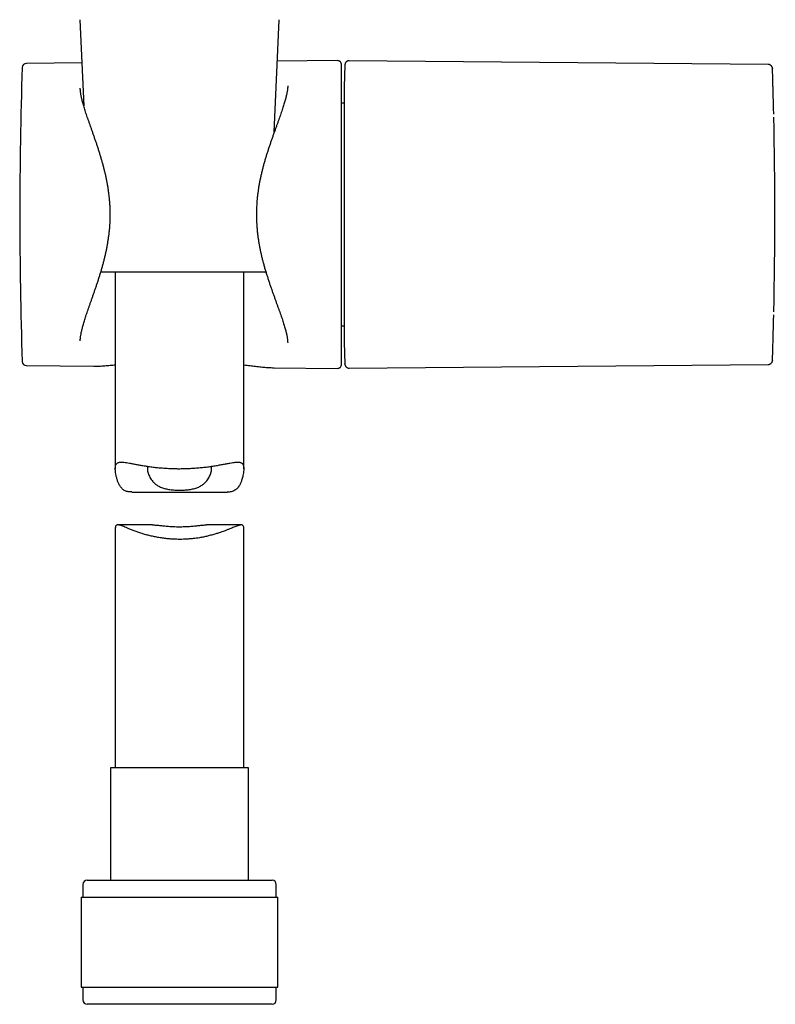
# Model space of a CAD drawing. Header units: millimetres. Extents: x 8 to 1894, y 12 to 2723.
# Tile 58 of 152: x 678 to 767, y 1523 to 1638. Entities that reach past the tile are written whole.
import ezdxf

# ---------------------------------------------------------------- set-up
doc = ezdxf.new("R2010")
doc.units = ezdxf.units.MM

msp = doc.modelspace()

# ---------------------------------------------------------------- linework, layer by layer
at = {"color": 7, "linetype": 'Continuous', "lineweight": 30}
for p, q in [((685.48, 1638.15), (685.92, 1628.1)), ((708.16, 1625), (708.73, 1638.15)), ((685.7, 1633.11), (679.22, 1633.05)), ((715.53, 1633.37), (708.52, 1633.31)), ((716.04, 1597.94), (716.04, 1632.87)), ((716.42, 1632.87), (716.35, 1630.31)), ((765.86, 1632.93), (716.93, 1633.36)), ((716.35, 1629.66), (716.34, 1629.66)), ((716.34, 1628.41), (716.04, 1628.41)), ((697.11, 1608.68), (687.91, 1608.68)), ((689.61, 1608.68), (689.61, 1585.72)), ((706.98, 1608.68), (697.11, 1608.68)), ((704.61, 1585.72), (704.61, 1608.68)), ((716.04, 1602.41), (716.34, 1602.41)), ((716.34, 1601.16), (716.35, 1601.16)), ((716.35, 1600.5), (716.42, 1597.94)), ((679.22, 1597.76), (687.09, 1597.69)), ((687.1, 1597.69), (687.09, 1597.69)), ((708.15, 1597.51), (715.53, 1597.44)), ((716.42, 1597.94), (716.42, 1597.95)), ((716.93, 1597.46), (765.86, 1597.88)), ((691.52, 1582.99), (702.69, 1582.99)), ((689.61, 1578.8), (689.61, 1550.8)), ((693.95, 1579.16), (689.89, 1579.16)), ((704.33, 1579.16), (700.27, 1579.16)), ((704.61, 1550.8), (704.61, 1578.8)), ((689.06, 1550.8), (689.06, 1537.68)), ((697.11, 1550.8), (689.06, 1550.8)), ((705.16, 1550.8), (697.11, 1550.8)), ((705.16, 1537.68), (705.16, 1550.8)), ((686.31, 1537.68), (697.11, 1537.68)), ((697.11, 1537.68), (707.91, 1537.68)), ((685.81, 1537.18), (685.81, 1535.68)), ((708.41, 1535.68), (708.41, 1537.18)), ((685.63, 1535.68), (685.63, 1525.18)), ((685.63, 1535.68), (697.11, 1535.68)), ((697.11, 1535.68), (708.58, 1535.68)), ((708.58, 1525.18), (708.58, 1535.68)), ((685.63, 1525.18), (697.11, 1525.18)), ((685.81, 1525.18), (685.81, 1523.68)), ((697.11, 1525.18), (708.58, 1525.18)), ((708.41, 1523.68), (708.41, 1525.18)), ((707.91, 1523.18), (686.31, 1523.18))]:
    msp.add_line(p, q, dxfattribs=at)
at = {"color": 7, "linetype": 'Continuous', "lineweight": 30, "flags": 128}
for points in [[(716.34, 1629.66), (716.34, 1629.65), (716.34, 1629.64), (716.34, 1629.61), (716.34, 1629.57), (716.34, 1629.52), (716.34, 1629.45), (716.34, 1629.37), (716.34, 1629.27), (716.34, 1629.16), (716.34, 1629.04), (716.34, 1628.9), (716.34, 1628.76), (716.34, 1628.59), (716.34, 1628.42), (716.34, 1628.23), (716.34, 1628.03), (716.34, 1627.82), (716.34, 1627.6), (716.34, 1627.36), (716.34, 1627.12), (716.34, 1626.86), (716.34, 1626.59), (716.34, 1626.31), (716.34, 1626.02), (716.34, 1625.72), (716.34, 1625.41), (716.34, 1625.08), (716.34, 1624.75), (716.34, 1624.42), (716.34, 1624.07), (716.34, 1623.71), (716.34, 1623.35), (716.34, 1622.98), (716.34, 1622.6), (716.34, 1622.21), (716.34, 1621.82), (716.34, 1621.42), (716.34, 1621.01), (716.34, 1620.6), (716.34, 1620.19), (716.34, 1619.77), (716.34, 1619.34), (716.34, 1618.92), (716.34, 1618.49), (716.34, 1618.05), (716.34, 1617.61), (716.34, 1617.18), (716.34, 1616.73), (716.34, 1616.29), (716.34, 1615.85), (716.34, 1615.41), (716.34, 1614.96), (716.34, 1614.52), (716.34, 1614.08), (716.34, 1613.64), (716.34, 1613.2), (716.34, 1612.76), (716.34, 1612.33), (716.34, 1611.9), (716.34, 1611.47), (716.34, 1611.04), (716.34, 1610.62), (716.34, 1610.21), (716.34, 1609.8), (716.34, 1609.39), (716.34, 1609), (716.34, 1608.6), (716.34, 1608.22), (716.34, 1607.84), (716.34, 1607.47), (716.34, 1607.1), (716.34, 1606.75), (716.34, 1606.4), (716.34, 1606.06), (716.34, 1605.73), (716.34, 1605.41), (716.34, 1605.1), (716.34, 1604.8), (716.34, 1604.51), (716.34, 1604.22), (716.34, 1603.96), (716.34, 1603.7), (716.34, 1603.45), (716.34, 1603.21), (716.34, 1602.99), (716.34, 1602.78), (716.34, 1602.58), (716.34, 1602.39), (716.34, 1602.22), (716.34, 1602.06), (716.34, 1601.91), (716.34, 1601.77), (716.34, 1601.65), (716.34, 1601.54), (716.34, 1601.45), (716.34, 1601.36), (716.34, 1601.3), (716.34, 1601.24), (716.34, 1601.2), (716.34, 1601.17), (716.34, 1601.16), (716.34, 1601.16)], [(716.35, 1630.31), (716.35, 1630.31), (716.35, 1630.3), (716.35, 1630.27), (716.35, 1630.22), (716.35, 1630.17), (716.35, 1630.1), (716.35, 1630.01), (716.35, 1629.92), (716.35, 1629.81), (716.35, 1629.68), (716.35, 1629.54), (716.35, 1629.39), (716.35, 1629.23), (716.35, 1629.05), (716.35, 1628.86), (716.35, 1628.66), (716.35, 1628.45), (716.35, 1628.22), (716.35, 1627.99), (716.35, 1627.74), (716.35, 1627.48), (716.35, 1627.2), (716.35, 1626.92), (716.35, 1626.63), (716.35, 1626.32), (716.35, 1626.01), (716.35, 1625.69), (716.35, 1625.35), (716.35, 1625.01), (716.35, 1624.66), (716.35, 1624.3), (716.35, 1623.93), (716.35, 1623.55), (716.35, 1623.17), (716.35, 1622.78), (716.35, 1622.38), (716.35, 1621.98), (716.35, 1621.57), (716.35, 1621.15), (716.35, 1620.73), (716.35, 1620.3), (716.35, 1619.87), (716.35, 1619.44), (716.35, 1619), (716.35, 1618.56), (716.35, 1618.11), (716.35, 1617.67), (716.35, 1617.22), (716.35, 1616.77), (716.35, 1616.31), (716.35, 1615.86), (716.35, 1615.41), (716.35, 1614.95), (716.35, 1614.5), (716.35, 1614.05), (716.35, 1613.6), (716.35, 1613.15), (716.35, 1612.7), (716.35, 1612.25), (716.35, 1611.81), (716.35, 1611.37), (716.35, 1610.94), (716.35, 1610.51), (716.35, 1610.08), (716.35, 1609.66), (716.35, 1609.24), (716.35, 1608.83), (716.35, 1608.43), (716.35, 1608.03), (716.35, 1607.64), (716.35, 1607.26), (716.35, 1606.88), (716.35, 1606.51), (716.35, 1606.15), (716.35, 1605.8), (716.35, 1605.46), (716.35, 1605.13), (716.35, 1604.8), (716.35, 1604.49), (716.35, 1604.18), (716.35, 1603.89), (716.35, 1603.61), (716.35, 1603.34), (716.35, 1603.08), (716.35, 1602.83), (716.35, 1602.59), (716.35, 1602.36), (716.35, 1602.15), (716.35, 1601.95), (716.35, 1601.76), (716.35, 1601.58), (716.35, 1601.42), (716.35, 1601.27), (716.35, 1601.13), (716.35, 1601.01), (716.35, 1600.9), (716.35, 1600.8), (716.35, 1600.72), (716.35, 1600.65), (716.35, 1600.59), (716.35, 1600.55), (716.35, 1600.52), (716.35, 1600.5), (716.35, 1600.5)]]:
    msp.add_lwpolyline(points, dxfattribs=at)
at = {"color": 7, "linetype": 'Continuous', "lineweight": 30}
for centre, radius, start, end in [((679.22, 1632.55), 0.5, 90.5, 178.1116), ((715.54, 1632.87), 0.5, 0, 90.5), ((1199.26, 1615.41), 520.81, 178.1116, 181.8884), ((706.98, 1609.18), 0.5, 270, 294.592), ((679.22, 1598.26), 0.5, 181.8884, 269.5), ((715.54, 1597.94), 0.5, 269.5, 0), ((686.31, 1537.18), 0.5, 90, 180), ((707.91, 1537.18), 0.5, 0, 90), ((686.31, 1523.68), 0.5, 180, 270), ((707.91, 1523.68), 0.5, 270, 0)]:
    msp.add_arc(centre, radius, start, end, dxfattribs=at)
msp.add_ellipse((266.64, 1615.41), major_axis=(0, 500), ratio=1, start_param=4.689635, end_param=4.735143, dxfattribs=at)
for points, knots in [([(716.93, 1633.36), (716.88, 1633.35), (716.81, 1633.35), (716.72, 1633.32), (716.65, 1633.28), (716.6, 1633.24), (716.54, 1633.19), (716.49, 1633.11), (716.45, 1633.02), (716.43, 1632.94), (716.42, 1632.89), (716.42, 1632.86)], [0, 0, 0, 0, 0.15734, 0.284292, 0.380692, 0.451138, 0.541237, 0.662644, 0.815477, 0.903807, 1, 1, 1, 1]), ([(766.35, 1632.42), (766.35, 1632.45), (766.35, 1632.49), (766.34, 1632.55), (766.32, 1632.6), (766.31, 1632.64), (766.29, 1632.68), (766.27, 1632.7), (766.26, 1632.72), (766.25, 1632.73), (766.24, 1632.74), (766.22, 1632.77), (766.17, 1632.81), (766.09, 1632.87), (765.99, 1632.92), (765.9, 1632.92), (765.86, 1632.93)], [0, 0, 0, 0, 0.163654, 0.304627, 0.422683, 0.51766, 0.589548, 0.638712, 0.655259, 0.661758, 0.667272, 0.687586, 0.74167, 0.813673, 0.901308, 1, 1, 1, 1]), ([(766.51, 1627.14), (766.5, 1627.44), (766.48, 1628.04), (766.46, 1628.86), (766.44, 1629.6), (766.42, 1630.27), (766.4, 1630.85), (766.39, 1631.35), (766.38, 1631.76), (766.37, 1632.07), (766.36, 1632.29), (766.35, 1632.42), (766.35, 1632.46), (766.35, 1632.43), (766.35, 1632.41)], [0, 0, 0, 0, 0.087028, 0.173788, 0.260773, 0.348472, 0.435771, 0.522354, 0.608706, 0.695312, 0.781817, 0.86797, 0.954254, 1, 1, 1, 1]), ([(709.74, 1630.42), (709.74, 1630.4), (709.74, 1630.35), (709.74, 1630.25), (709.73, 1630.12), (709.71, 1629.98), (709.69, 1629.82), (709.66, 1629.65), (709.62, 1629.47), (709.58, 1629.28), (709.53, 1629.08), (709.48, 1628.86), (709.41, 1628.64), (709.34, 1628.4), (709.27, 1628.15), (709.18, 1627.88), (709.09, 1627.61), (708.99, 1627.32), (708.89, 1627.02), (708.78, 1626.71), (708.66, 1626.38), (708.54, 1626.05), (708.42, 1625.7), (708.29, 1625.35), (708.16, 1624.98), (708.02, 1624.6), (707.88, 1624.22), (707.75, 1623.82), (707.61, 1623.42), (707.48, 1623.01), (707.34, 1622.6), (707.21, 1622.18), (707.09, 1621.76), (706.96, 1621.34), (706.85, 1620.91), (706.74, 1620.49), (706.64, 1620.06), (706.55, 1619.64), (706.46, 1619.22), (706.38, 1618.8), (706.32, 1618.38), (706.26, 1617.96), (706.2, 1617.54), (706.16, 1617.13), (706.13, 1616.72), (706.11, 1616.31), (706.09, 1615.91), (706.08, 1615.5), (706.09, 1615.09), (706.1, 1614.69), (706.12, 1614.28), (706.15, 1613.87), (706.18, 1613.47), (706.23, 1613.06), (706.28, 1612.65), (706.35, 1612.24), (706.42, 1611.83), (706.49, 1611.42), (706.58, 1611.01), (706.67, 1610.6), (706.77, 1610.19), (706.88, 1609.78), (706.99, 1609.37), (707.11, 1608.95), (707.24, 1608.54), (707.37, 1608.13), (707.5, 1607.72), (707.63, 1607.32), (707.77, 1606.92), (707.91, 1606.52), (708.05, 1606.14), (708.18, 1605.76), (708.31, 1605.39), (708.44, 1605.03), (708.57, 1604.68), (708.69, 1604.35), (708.81, 1604.02), (708.92, 1603.7), (709.03, 1603.4), (709.13, 1603.1), (709.22, 1602.82), (709.3, 1602.55), (709.38, 1602.3), (709.45, 1602.06), (709.51, 1601.83), (709.56, 1601.62), (709.61, 1601.41), (709.65, 1601.23), (709.68, 1601.05), (709.7, 1600.88), (709.72, 1600.73), (709.73, 1600.59), (709.74, 1600.48), (709.74, 1600.42), (709.74, 1600.4)], [0, 0, 0, 0, 0.003155, 0.011709, 0.020087, 0.028664, 0.037468, 0.046489, 0.05571, 0.065109, 0.07467, 0.084135, 0.094083, 0.104195, 0.11449, 0.124986, 0.135694, 0.146715, 0.157778, 0.16905, 0.180518, 0.192172, 0.203995, 0.215971, 0.228079, 0.240297, 0.252598, 0.264961, 0.277357, 0.28978, 0.302212, 0.31461, 0.326944, 0.339188, 0.351323, 0.36333, 0.375199, 0.38692, 0.398502, 0.409886, 0.421235, 0.432494, 0.443633, 0.454626, 0.465446, 0.476139, 0.486848, 0.497536, 0.508217, 0.518905, 0.529608, 0.540354, 0.551058, 0.561881, 0.572832, 0.583888, 0.595024, 0.606191, 0.617373, 0.62881, 0.640364, 0.65205, 0.663879, 0.675866, 0.687971, 0.700185, 0.712487, 0.724853, 0.737255, 0.749657, 0.762019, 0.774308, 0.786489, 0.798532, 0.81051, 0.822347, 0.834067, 0.845644, 0.857054, 0.868279, 0.879302, 0.89011, 0.900692, 0.911041, 0.921151, 0.931023, 0.940568, 0.950111, 0.959513, 0.968761, 0.977848, 0.98677, 0.995528, 1, 1, 1, 1]), ([(685.52, 1630.16), (685.52, 1630.16), (685.52, 1630.16), (685.52, 1630.15), (685.52, 1630.15)], [0, 0, 0, 0, 0.683779, 1, 1, 1, 1]), ([(685.52, 1600.66), (685.52, 1600.67), (685.52, 1600.73), (685.52, 1600.83), (685.53, 1600.97), (685.55, 1601.12), (685.57, 1601.28), (685.6, 1601.45), (685.64, 1601.63), (685.68, 1601.83), (685.73, 1602.04), (685.79, 1602.26), (685.85, 1602.49), (685.92, 1602.74), (686, 1602.99), (686.08, 1603.26), (686.17, 1603.54), (686.27, 1603.83), (686.37, 1604.13), (686.48, 1604.45), (686.6, 1604.78), (686.72, 1605.12), (686.84, 1605.47), (686.97, 1605.83), (687.1, 1606.2), (687.23, 1606.58), (687.36, 1606.96), (687.49, 1607.36), (687.63, 1607.76), (687.76, 1608.17), (687.88, 1608.58), (688.01, 1609), (688.13, 1609.42), (688.24, 1609.84), (688.35, 1610.26), (688.45, 1610.68), (688.54, 1611.1), (688.63, 1611.52), (688.7, 1611.94), (688.77, 1612.35), (688.83, 1612.77), (688.89, 1613.19), (688.93, 1613.6), (688.97, 1614.01), (688.99, 1614.41), (689.01, 1614.82), (689.02, 1615.22), (689.02, 1615.63), (689.01, 1616.03), (688.99, 1616.43), (688.96, 1616.84), (688.93, 1617.24), (688.88, 1617.65), (688.83, 1618.05), (688.77, 1618.46), (688.71, 1618.87), (688.63, 1619.28), (688.55, 1619.68), (688.46, 1620.09), (688.36, 1620.5), (688.26, 1620.91), (688.15, 1621.32), (688.03, 1621.73), (687.91, 1622.14), (687.79, 1622.54), (687.66, 1622.95), (687.53, 1623.35), (687.4, 1623.75), (687.26, 1624.14), (687.13, 1624.52), (687, 1624.9), (686.87, 1625.26), (686.75, 1625.62), (686.62, 1625.96), (686.51, 1626.3), (686.39, 1626.62), (686.29, 1626.94), (686.18, 1627.24), (686.09, 1627.53), (686, 1627.81), (685.92, 1628.08), (685.85, 1628.33), (685.78, 1628.57), (685.72, 1628.79), (685.67, 1629), (685.63, 1629.2), (685.6, 1629.39), (685.57, 1629.56), (685.55, 1629.73), (685.53, 1629.88), (685.52, 1630.02), (685.52, 1630.11), (685.52, 1630.15), (685.52, 1630.15)], [0, 0, 0, 0, 0.003951, 0.01245, 0.021112, 0.029956, 0.038994, 0.048234, 0.057679, 0.06733, 0.077182, 0.087229, 0.097461, 0.107865, 0.118426, 0.129135, 0.140009, 0.151128, 0.162464, 0.174006, 0.185742, 0.197655, 0.209727, 0.221936, 0.234256, 0.246662, 0.259128, 0.271628, 0.284175, 0.29675, 0.309309, 0.321815, 0.334241, 0.346561, 0.358756, 0.370811, 0.382717, 0.394471, 0.406044, 0.417575, 0.429012, 0.440334, 0.451522, 0.462561, 0.473444, 0.484319, 0.495169, 0.506008, 0.516851, 0.527708, 0.538602, 0.549477, 0.560429, 0.571513, 0.582706, 0.593987, 0.605319, 0.616643, 0.628214, 0.639897, 0.651707, 0.663655, 0.675755, 0.687998, 0.700335, 0.712765, 0.725261, 0.737798, 0.750341, 0.762849, 0.775288, 0.787624, 0.799825, 0.811879, 0.823867, 0.835722, 0.847442, 0.859001, 0.870378, 0.881557, 0.892522, 0.903261, 0.913766, 0.924032, 0.934054, 0.943552, 0.953207, 0.962734, 0.97212, 0.981358, 0.990446, 0.999386, 1, 1, 1, 1]), ([(766.35, 1598.4), (766.35, 1598.39), (766.35, 1598.35), (766.35, 1598.4), (766.36, 1598.52), (766.37, 1598.75), (766.38, 1599.07), (766.39, 1599.47), (766.41, 1599.97), (766.42, 1600.55), (766.44, 1601.22), (766.46, 1601.96), (766.48, 1602.77), (766.5, 1603.37), (766.51, 1603.67)], [0, 0, 0, 0, 0.046096, 0.132978, 0.219469, 0.306063, 0.392712, 0.479024, 0.565482, 0.652569, 0.739827, 0.826495, 0.913057, 1, 1, 1, 1]), ([(765.86, 1597.89), (765.9, 1597.89), (765.97, 1597.9), (766.06, 1597.93), (766.12, 1597.97), (766.15, 1597.99), (766.16, 1598), (766.18, 1598.01), (766.21, 1598.04), (766.25, 1598.08), (766.29, 1598.14), (766.32, 1598.21), (766.35, 1598.3), (766.35, 1598.36), (766.35, 1598.39)], [0, 0, 0, 0, 0.08814, 0.163419, 0.222252, 0.244878, 0.254853, 0.266679, 0.300283, 0.380723, 0.499285, 0.636766, 0.803924, 1, 1, 1, 1]), ([(687.1, 1597.69), (687.12, 1597.69), (687.24, 1597.69), (687.45, 1597.69), (687.73, 1597.7), (687.94, 1597.71), (688.11, 1597.72), (688.28, 1597.74), (688.53, 1597.76), (688.84, 1597.78), (689.16, 1597.81), (689.41, 1597.84), (689.56, 1597.86), (689.61, 1597.86)], [0, 0, 0, 0, 0.02925, 0.151713, 0.274192, 0.3899, 0.41557, 0.475438, 0.595798, 0.715562, 0.835021, 0.95432, 1, 1, 1, 1]), ([(704.61, 1597.85), (704.62, 1597.85), (704.76, 1597.83), (705, 1597.8), (705.34, 1597.76), (705.67, 1597.72), (706, 1597.68), (706.31, 1597.64), (706.63, 1597.6), (706.93, 1597.57), (707.23, 1597.55), (707.53, 1597.53), (707.81, 1597.52), (708.02, 1597.51), (708.13, 1597.51), (708.15, 1597.51)], [0, 0, 0, 0, 0.012688, 0.099235, 0.18587, 0.272506, 0.359215, 0.447347, 0.535206, 0.623714, 0.712667, 0.80189, 0.891218, 0.97951, 1, 1, 1, 1]), ([(716.42, 1597.95), (716.42, 1597.91), (716.43, 1597.83), (716.47, 1597.74), (716.51, 1597.67), (716.55, 1597.62), (716.6, 1597.57), (716.68, 1597.51), (716.77, 1597.48), (716.85, 1597.46), (716.9, 1597.46), (716.93, 1597.46)], [0, 0, 0, 0, 0.157795, 0.285113, 0.381786, 0.45242, 0.54262, 0.663886, 0.816266, 0.904244, 1, 1, 1, 1]), ([(691.52, 1583), (691.46, 1583), (691.32, 1583), (691.12, 1583.02), (690.92, 1583.07), (690.74, 1583.14), (690.57, 1583.24), (690.42, 1583.36), (690.29, 1583.51), (690.17, 1583.67), (690.04, 1583.9), (689.91, 1584.19), (689.79, 1584.55), (689.7, 1584.92), (689.64, 1585.24), (689.61, 1585.51), (689.6, 1585.73), (689.61, 1585.92), (689.64, 1586.09), (689.7, 1586.22), (689.78, 1586.33), (689.88, 1586.41), (690.01, 1586.46), (690.16, 1586.48), (690.35, 1586.49), (690.6, 1586.47), (690.91, 1586.43), (691.25, 1586.37), (691.63, 1586.3), (692.04, 1586.22), (692.48, 1586.14), (692.96, 1586.06), (693.47, 1585.98), (694, 1585.91), (694.54, 1585.85), (695.03, 1585.81), (695.47, 1585.78), (695.94, 1585.75), (696.46, 1585.73), (697.02, 1585.72), (697.52, 1585.73), (697.96, 1585.74), (698.42, 1585.76), (698.94, 1585.79), (699.52, 1585.84), (700.09, 1585.9), (700.64, 1585.97), (701.16, 1586.05), (701.67, 1586.13), (702.14, 1586.22), (702.59, 1586.3), (702.98, 1586.37), (703.33, 1586.43), (703.6, 1586.47), (703.81, 1586.49), (703.99, 1586.49), (704.15, 1586.47), (704.29, 1586.43), (704.4, 1586.36), (704.49, 1586.27), (704.55, 1586.14), (704.59, 1585.98), (704.61, 1585.79), (704.61, 1585.55), (704.58, 1585.25), (704.51, 1584.87), (704.41, 1584.48), (704.29, 1584.15), (704.19, 1583.93), (704.09, 1583.75), (703.98, 1583.57), (703.83, 1583.4), (703.66, 1583.25), (703.47, 1583.14), (703.26, 1583.06), (703.03, 1583.01), (702.84, 1582.99), (702.72, 1582.99), (702.69, 1583)], [0, 0, 0, 0, 0.008153, 0.017375, 0.026684, 0.036058, 0.045541, 0.05476, 0.064068, 0.073425, 0.082844, 0.099237, 0.115707, 0.132349, 0.14904, 0.160258, 0.17152, 0.183295, 0.195212, 0.207228, 0.219396, 0.23116, 0.243045, 0.255006, 0.267075, 0.282748, 0.29854, 0.314555, 0.330673, 0.346624, 0.36267, 0.378858, 0.395243, 0.412588, 0.428017, 0.443537, 0.45473, 0.465959, 0.48275, 0.497686, 0.512707, 0.523539, 0.534403, 0.550818, 0.567461, 0.584217, 0.601207, 0.617972, 0.634962, 0.652064, 0.669398, 0.686735, 0.702174, 0.717712, 0.728935, 0.740206, 0.752084, 0.764071, 0.776139, 0.788337, 0.80023, 0.812273, 0.824417, 0.836712, 0.852405, 0.868182, 0.889408, 0.905463, 0.913527, 0.92159, 0.93211, 0.942723, 0.953418, 0.96426, 0.974794, 0.98547, 0.996231, 1, 1, 1, 1]), ([(693.4, 1586), (693.39, 1585.97), (693.37, 1585.91), (693.36, 1585.79), (693.36, 1585.63), (693.38, 1585.43), (693.44, 1585.2), (693.53, 1584.96), (693.65, 1584.71), (693.8, 1584.46), (693.99, 1584.22), (694.17, 1584.03), (694.34, 1583.89), (694.5, 1583.78), (694.67, 1583.68), (694.88, 1583.57), (695.1, 1583.49), (695.34, 1583.41), (695.59, 1583.35), (695.85, 1583.3), (696.12, 1583.27), (696.42, 1583.24), (696.75, 1583.22), (696.99, 1583.22), (697.11, 1583.22)], [0, 0, 0, 0, 0.028887, 0.068323, 0.108266, 0.16528, 0.222754, 0.28138, 0.340333, 0.400021, 0.460114, 0.521774, 0.552925, 0.584181, 0.623024, 0.662393, 0.702043, 0.742274, 0.781123, 0.820538, 0.860238, 0.900513, 0.949996, 1, 1, 1, 1]), ([(697.11, 1583.22), (697.2, 1583.22), (697.39, 1583.22), (697.68, 1583.23), (697.96, 1583.25), (698.24, 1583.28), (698.5, 1583.33), (698.76, 1583.38), (699.01, 1583.45), (699.24, 1583.53), (699.45, 1583.63), (699.65, 1583.74), (699.83, 1583.86), (700.02, 1584.01), (700.2, 1584.19), (700.38, 1584.41), (700.53, 1584.64), (700.65, 1584.88), (700.75, 1585.12), (700.82, 1585.36), (700.86, 1585.59), (700.86, 1585.77), (700.84, 1585.91), (700.82, 1585.97), (700.81, 1586)], [0, 0, 0, 0, 0.039434, 0.079406, 0.119652, 0.160469, 0.199906, 0.239936, 0.280273, 0.321242, 0.359491, 0.398241, 0.437235, 0.476702, 0.531528, 0.586792, 0.643201, 0.699927, 0.757146, 0.814678, 0.873386, 0.932658, 0.971908, 1, 1, 1, 1]), ([(704.61, 1578.8), (704.61, 1578.81), (704.61, 1578.88), (704.59, 1578.97), (704.55, 1579.07), (704.49, 1579.13), (704.4, 1579.16), (704.28, 1579.16), (704.12, 1579.13), (703.92, 1579.07), (703.7, 1578.99), (703.46, 1578.89), (703.22, 1578.79), (702.96, 1578.69), (702.67, 1578.57), (702.36, 1578.45), (702.04, 1578.33), (701.71, 1578.22), (701.32, 1578.1), (700.87, 1577.97), (700.39, 1577.85), (699.92, 1577.74), (699.48, 1577.66), (699.07, 1577.6), (698.67, 1577.55), (698.23, 1577.51), (697.78, 1577.48), (697.35, 1577.47), (696.89, 1577.47), (696.38, 1577.48), (695.82, 1577.52), (695.26, 1577.59), (694.71, 1577.67), (694.19, 1577.77), (693.68, 1577.88), (693.19, 1578.01), (692.71, 1578.15), (692.25, 1578.31), (691.81, 1578.47), (691.39, 1578.63), (691.03, 1578.78), (690.73, 1578.91), (690.47, 1579.01), (690.24, 1579.09), (690.06, 1579.14), (689.92, 1579.16), (689.81, 1579.16), (689.73, 1579.13), (689.66, 1579.07), (689.63, 1578.99), (689.61, 1578.89), (689.61, 1578.82), (689.61, 1578.8)], [0, 0, 0, 0, 0.00367, 0.021977, 0.039918, 0.058107, 0.07646, 0.095047, 0.115896, 0.136984, 0.158216, 0.179648, 0.19658, 0.213563, 0.234148, 0.254813, 0.272206, 0.289647, 0.310049, 0.334075, 0.35824, 0.379342, 0.400548, 0.416837, 0.433178, 0.45303, 0.47298, 0.489821, 0.506724, 0.530214, 0.553917, 0.577789, 0.602049, 0.625596, 0.649287, 0.673264, 0.697378, 0.723158, 0.749257, 0.775516, 0.802108, 0.823999, 0.846073, 0.868284, 0.890729, 0.907469, 0.924361, 0.941368, 0.958561, 0.975316, 0.992275, 1, 1, 1, 1]), ([(693.95, 1579.16), (693.96, 1579.16), (694.03, 1579.16), (694.16, 1579.15), (694.34, 1579.14), (694.54, 1579.12), (694.76, 1579.1), (694.99, 1579.08), (695.25, 1579.05), (695.53, 1579.02), (695.82, 1579), (696.11, 1578.98), (696.42, 1578.96), (696.74, 1578.95), (697.06, 1578.95), (697.37, 1578.95), (697.67, 1578.96), (697.98, 1578.97), (698.28, 1578.99), (698.57, 1579.01), (698.85, 1579.04), (699.12, 1579.06), (699.37, 1579.09), (699.62, 1579.12), (699.84, 1579.14), (700.05, 1579.15), (700.19, 1579.16), (700.26, 1579.16), (700.27, 1579.16)], [0, 0, 0, 0, 0.012979, 0.049598, 0.086438, 0.123942, 0.161665, 0.201847, 0.242291, 0.283556, 0.325106, 0.366529, 0.408248, 0.450916, 0.493917, 0.534421, 0.57521, 0.616893, 0.658882, 0.699305, 0.739999, 0.781535, 0.823361, 0.864734, 0.906399, 0.949005, 0.991955, 1, 1, 1, 1])]:
    msp.add_open_spline(points, degree=3, knots=knots, dxfattribs=at)

doc.saveas('drawing.dxf')
